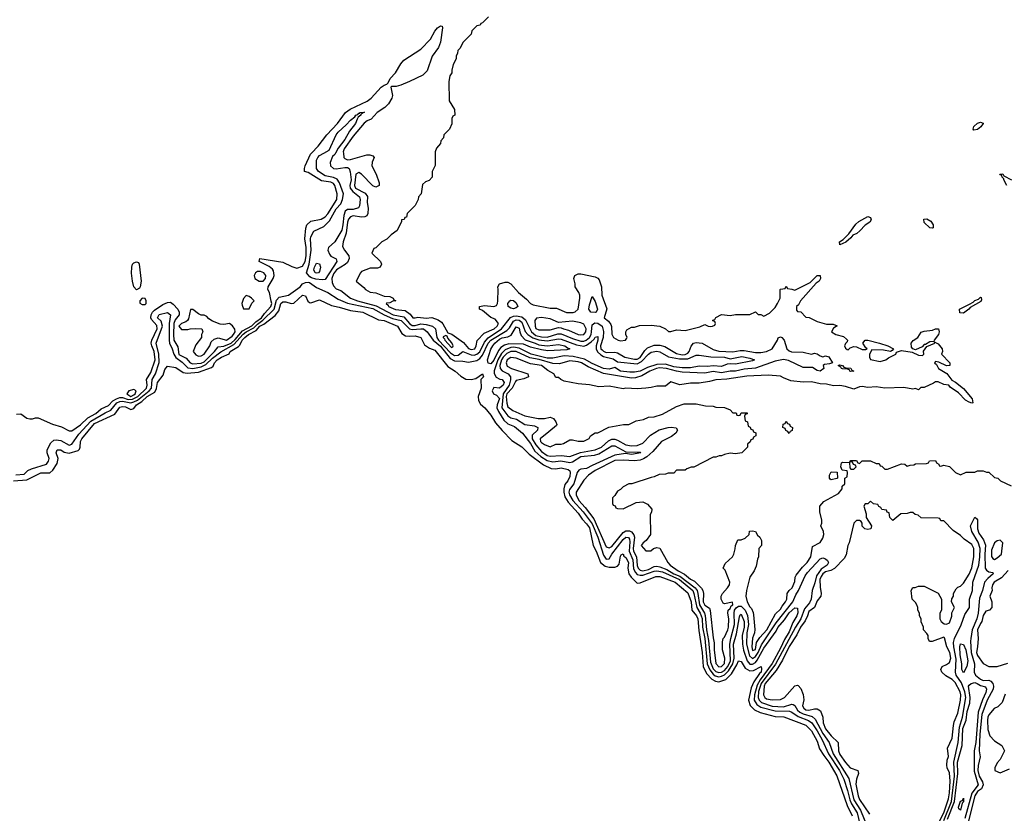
# Model space of a CAD drawing. Header units: inches. Extents: x 2722057 to 2913084, y 892730 to 1030005.
# Tile 130 of 231: x 2811198 to 2818200, y 965307 to 970949. Entities that reach past the tile are written whole.
import ezdxf

# ---------------------------------------------------------------- set-up
doc = ezdxf.new("R2010")
doc.units = ezdxf.units.IN
doc.header["$MEASUREMENT"] = 0
doc.layers.add('C8916', color=7, linetype='Continuous')
doc.layers.add('C8917', color=7, linetype='Continuous')

msp = doc.modelspace()

# ---------------------------------------------------------------- linework, layer by layer
at = {"layer": 'C8916', "color": 2}
for points, elevation in [([(2811176.6, 968143.4), (2811207.5, 968147.5), (2811250, 968117), (2811270, 968110.4), (2811289.6, 968110.4), (2811310, 968118), (2811330, 968118.8), (2811432.8, 968072.8), (2811495.1, 968055.1), (2811550, 968026.8), (2811570, 968026), (2811630, 968068.4), (2811682.2, 968117.8), (2811740.5, 968150), (2811777.6, 968182.4), (2811830, 968206.3), (2811861.3, 968238.7), (2811886.1, 968253.9), (2811910, 968263), (2811930, 968263), (2811970, 968248.1), (2812000.5, 968250), (2812038.3, 968270), (2812099.8, 968330), (2812104.4, 968350), (2812101, 968390), (2812130, 968440.5), (2812161.1, 968530), (2812155, 968590), (2812138, 968630), (2812134.4, 968650), (2812137.8, 968670), (2812175.7, 968750), (2812174, 968774), (2812136.9, 968816.9), (2812131.9, 968830), (2812133.1, 968850), (2812143.1, 968870), (2812156.4, 968883.6), (2812216.6, 968923.4), (2812250, 968938.4), (2812270, 968939.5), (2812290, 968926.4), (2812322, 968890), (2812333.7, 968870), (2812333.4, 968850), (2812304.2, 968815.8), (2812294, 968790), (2812291.1, 968710), (2812295.8, 968670), (2812322, 968622), (2812329.6, 968569.6), (2812381.5, 968541.5), (2812410, 968508.9), (2812430, 968501.3), (2812490, 968506.1), (2812510, 968517.5), (2812582.7, 968590), (2812610, 968624.2), (2812650, 968627.8), (2812702, 968650), (2812730, 968675.8), (2812782.4, 968737.6), (2812850, 968772.6), (2812878.3, 968801.7), (2812918.7, 968830), (2812939.6, 968860.4), (2812985.3, 968910), (2812990.6, 968930), (2812987.7, 968947.7), (2812975.6, 969010), (2812962.7, 969030), (2812965.6, 969050), (2813001.5, 969110), (2813008.6, 969130), (2813002.3, 969162.3), (2812995.2, 969175.2), (2812973.4, 969193.4), (2812902, 969230), (2812906, 969250), (2813070, 969223.8), (2813133.4, 969193.4), (2813170, 969182.6), (2813210, 969195.8), (2813228.4, 969230), (2813234.6, 969270), (2813235.8, 969330), (2813227.2, 969390), (2813232.6, 969467.4), (2813240.7, 969490), (2813270, 969516.3), (2813342, 969530), (2813370, 969546.7), (2813390, 969568.7), (2813452.9, 969670), (2813455.3, 969710), (2813440.4, 969770), (2813430, 969784.7), (2813410, 969794.4), (2813344.2, 969804.2), (2813250, 969862), (2813224, 969870), (2813222.9, 969890), (2813227.8, 969910), (2813266.9, 969993.1), (2813273.5, 970000)], 10), ([(2813444.3, 970000), (2813438.8, 969990), (2813422.9, 969977.1), (2813406.7, 969933.3), (2813409, 969909), (2813430, 969891.7), (2813450, 969888.8), (2813510, 969898.7), (2813530, 969897.1), (2813540.7, 969890), (2813547.9, 969867.9), (2813554.8, 969810), (2813546.9, 969770), (2813548.9, 969750), (2813567.2, 969727.2), (2813614.3, 969690), (2813619, 969670), (2813614.4, 969625.6), (2813608.6, 969611.4), (2813570, 969598.9), (2813530, 969598.4), (2813512, 969588), (2813503.4, 969556.6), (2813497.4, 969490), (2813488.4, 969451.6), (2813439.5, 969370), (2813394.4, 969330), (2813390.3, 969310), (2813401.5, 969281.5), (2813410, 969268.5), (2813448.2, 969248.2), (2813454.9, 969230), (2813370, 969101.7), (2813350, 969099.3), (2813304.9, 969104.9), (2813274.7, 969114.7), (2813261.5, 969121.5), (2813238.9, 969150), (2813256.5, 969210), (2813270.7, 969310), (2813267, 969390), (2813270, 969406), (2813290, 969446), (2813362.2, 969477.8), (2813401, 969519), (2813450, 969604.2), (2813481.1, 969638.9), (2813494, 969670), (2813500.4, 969710), (2813472.2, 969790), (2813455.4, 969815.4), (2813430, 969827), (2813370, 969837.7), (2813322.4, 969870), (2813309.6, 969890.4), (2813309.6, 969950), (2813317.6, 969970), (2813330, 969983.8), (2813360.2, 970000)], 6), ([(2813500.4, 970000), (2813504, 969970), (2813510, 969961.3), (2813530, 969952.6), (2813550, 969954.2), (2813668.3, 969988.3), (2813688.2, 969988.2), (2813710, 969981), (2813718.8, 969970), (2813704.6, 969935.4), (2813703.1, 969910), (2813734.4, 969850), (2813754, 969790), (2813756, 969770), (2813730, 969758), (2813710, 969767), (2813629.4, 969850), (2813610, 969862.4), (2813588.6, 969851.4), (2813580.6, 969770), (2813587.3, 969750), (2813654.3, 969714.3), (2813671.7, 969691.7), (2813668.8, 969650), (2813676.5, 969610), (2813674.9, 969570), (2813666.2, 969553.8), (2813652.5, 969547.5), (2813630, 969544.7), (2813570, 969555.1), (2813550, 969546.9), (2813536.9, 969530), (2813530, 969509), (2813521.3, 969430), (2813499.5, 969370), (2813495.2, 969335.2), (2813508, 969310), (2813540.3, 969270), (2813542.6, 969250), (2813530, 969223.6), (2813512.3, 969207.7), (2813451.8, 969170), (2813430, 969142), (2813417.2, 969110), (2813420.7, 969080.7), (2813430, 969056), (2813450, 969036.3), (2813482.4, 969022.4), (2813550.8, 968970), (2813600.7, 968950), (2813733.5, 968913.5), (2813854.4, 968850), (2813930, 968835.2), (2813970, 968788.2), (2813990, 968775.6), (2814010, 968775.6), (2814050, 968786.8), (2814090, 968781.8), (2814133.4, 968770), (2814155.8, 968750), (2814164.1, 968690), (2814177.7, 968670), (2814261.1, 968581.1), (2814290, 968562.2), (2814315.9, 968564.1), (2814350, 968588.9), (2814410, 968565.4), (2814430, 968564.6), (2814450, 968570.2), (2814471.8, 968588.2), (2814504.3, 968655.7), (2814530, 968687.5), (2814625.6, 968750), (2814687.6, 968832.4), (2814710, 968841.5), (2814730, 968843.5), (2814770, 968835.2), (2814795.6, 968815.6), (2814838.2, 968730), (2814870, 968703.9), (2814910, 968695.2), (2814950, 968692.9), (2815024.3, 968715.7), (2815050, 968715.2), (2815130, 968681.5), (2815190, 968662.7), (2815210, 968663.2), (2815227.3, 968670), (2815250, 968689.2), (2815261.4, 968710), (2815265.8, 968730), (2815270, 968780.5), (2815287.4, 968792.6), (2815310.9, 968790.9), (2815341.5, 968770), (2815351.1, 968731.1), (2815347.2, 968690), (2815329.4, 968630), (2815331.5, 968610), (2815340.6, 968600.6), (2815350, 968591.5), (2815370, 968583.8), (2815430, 968584.7), (2815450, 968580.9), (2815502, 968550), (2815570, 968534.2), (2815590, 968534.4), (2815610, 968547.1), (2815644.1, 968595.9), (2815664.2, 968615.8), (2815710, 968635.2), (2815750, 968635.2), (2815786.5, 968626.5), (2815870, 968576.5), (2815910, 968565.8), (2815930, 968567.5), (2815950, 968577), (2815960.4, 968590), (2815972.7, 968627.3), (2815989.4, 968650), (2816010, 968654.4), (2816051, 968650), (2816130, 968604.9), (2816170, 968592), (2816270, 968586.7), (2816323.1, 968596.9), (2816350, 968597.4), (2816430, 968581.8), (2816470, 968582.4), (2816510.4, 968590.4), (2816550, 968608.8), (2816587.3, 968670), (2816592.7, 968687.3), (2816610, 968694.4), (2816618.8, 968690), (2816634.8, 968670), (2816654.9, 968610), (2816670, 968594.9), (2816686.6, 968586.6), (2816770, 968585.2), (2816830, 968572), (2816850, 968577), (2816870, 968572.4), (2816890, 968559.1), (2816910, 968553), (2816930, 968559.3), (2816952.9, 968552.9), (2816978, 968510), (2816958, 968502), (2816922.5, 968497.5), (2816911.3, 968490), (2816916, 968470), (2816890, 968449.5), (2816870, 968454), (2816837.2, 968477.2), (2816770, 968475.6), (2816665.1, 968525.1), (2816630, 968532.3), (2816570, 968522), (2816430, 968471.9), (2816350, 968464.1), (2816290, 968449.8), (2816250, 968450.8), (2816190, 968438.9), (2816130, 968448.7), (2816070, 968435.6), (2815910, 968443.5), (2815870, 968448.9), (2815797.2, 968470), (2815747.2, 968472.8), (2815727.7, 968470), (2815680.5, 968450), (2815623.6, 968416.4), (2815576.9, 968403.1), (2815550, 968401), (2815350, 968434.6), (2815241.9, 968481.9), (2815193.6, 968510), (2815170, 968516.8), (2815110, 968523.1), (2815036.7, 968503.3), (2814990, 968504.1), (2814893.1, 968533.1), (2814825.4, 968545.4), (2814730, 968588.9), (2814690, 968589), (2814663.4, 968576.6), (2814636.8, 968550), (2814625.5, 968530), (2814613.8, 968490), (2814615.8, 968470), (2814630, 968451.7), (2814672.7, 968430), (2814689.1, 968409.1), (2814689.2, 968389.2), (2814678.8, 968350), (2814636.6, 968290), (2814627, 968190), (2814670, 968131.8), (2814690, 968118.3), (2814730.6, 968110), (2814791.3, 968071.3), (2814860.5, 968060.5), (2814883, 968050), (2814880.4, 968030), (2814843.8, 967996.2), (2814843.8, 967970), (2814870, 967926.5), (2814910, 967879.6), (2814950, 967851.3), (2814970, 967845.2), (2815050, 967850.2), (2815110, 967843.2), (2815187.1, 967872.9), (2815290, 967891.5), (2815336.3, 967910), (2815386.2, 967953.8), (2815410, 967965.8), (2815430, 967966.9), (2815450, 967960.2), (2815510, 967927.2), (2815550, 967919.7), (2815590, 967922.2), (2815630, 967938.3), (2815684, 967996), (2815746.6, 968033.4), (2815810.4, 968050.4), (2815832.3, 968052.3), (2815866.8, 968046.8), (2815876, 968030), (2815864, 968010), (2815834, 967986), (2815763, 967950), (2815701.8, 967878.2), (2815658.8, 967841.2), (2815633.7, 967826.3), (2815610, 967817.6), (2815570, 967811.8), (2815490, 967817.6), (2815430, 967814), (2815290, 967743.6), (2815242.8, 967710), (2815210, 967674), (2815156.3, 967590), (2815154.9, 967570), (2815173.7, 967530), (2815220.3, 967480.3), (2815280.8, 967400.8), (2815370, 967201.6), (2815390, 967194), (2815410, 967204.2), (2815490, 967304.2), (2815510, 967315.6), (2815536, 967316), (2815550, 967308.8), (2815566.1, 967286.1), (2815570.2, 967270), (2815560.9, 967190), (2815563.5, 967170), (2815584.7, 967130), (2815590, 967067.7), (2815596.9, 967050), (2815610, 967036.1), (2815630, 967030.2), (2815670, 967040.9), (2815710, 967060.6), (2815730, 967063.5), (2815750, 967058.9), (2815799.6, 967039.6), (2815849.7, 967009.7), (2815892.3, 966992.3), (2816001.8, 966910), (2816015.5, 966890), (2816021.2, 966870), (2816032.8, 966790), (2816067.9, 966730), (2816072, 966712), (2816081.7, 966610), (2816096, 966536), (2816110, 966382), (2816130, 966334), (2816150, 966313.8), (2816170, 966307.1), (2816190, 966310.2), (2816210, 966322.5), (2816233.6, 966350), (2816252.2, 966390), (2816249, 966510), (2816254.7, 966550), (2816282, 966650), (2816279.5, 966730), (2816282.7, 966750), (2816292.5, 966767.5), (2816310, 966780.2), (2816330, 966780.2), (2816357.5, 966750), (2816374.1, 966714.1), (2816380.9, 966650), (2816368.8, 966590), (2816366.1, 966510), (2816387.4, 966427.4), (2816410, 966406.9), (2816430, 966421.3), (2816449.9, 966450), (2816474.8, 966505.2), (2816579.1, 966660.9), (2816695.5, 966810), (2816718.9, 966861.1), (2816737.8, 966890), (2816784.8, 966995.2), (2816801, 967019), (2816890, 967116.4), (2816910, 967123.1), (2816930, 967114.9), (2816942.9, 967102.9), (2816950.3, 967090), (2816941.3, 967070), (2816897.6, 967042.4), (2816865.1, 966994.9), (2816853.8, 966946.2), (2816833.4, 966890), (2816825.8, 966830), (2816815.9, 966804.1), (2816779, 966761), (2816753.2, 966690), (2816714.4, 966630), (2816572.9, 966367.1), (2816470.8, 966230), (2816453, 966173), (2816449.5, 966129.5), (2816456.5, 966110), (2816474, 966094), (2816550, 966069.4), (2816630, 966064.7), (2816690, 966082.6), (2816699.4, 966079.4), (2816710, 966073), (2816730, 966040.3), (2816745.4, 966025.4), (2816770, 966013.5), (2816834.6, 965994.6), (2816856.3, 965976.3), (2816910, 965873.1), (2816954.7, 965810), (2816984.1, 965730), (2817094.9, 965554.9), (2817130, 965403.7), (2817178.5, 965330), (2817235, 965190)], 10), ([(2814153.9, 970000), (2814152.7, 969912.7), (2814132, 969870), (2814131.6, 969828.4), (2814110, 969806), (2814083.6, 969796.4), (2814063.6, 969776.4), (2814054, 969710), (2814034, 969690), (2814032, 969670), (2814011.6, 969628.4), (2813954, 969570), (2813950, 969546), (2813938, 969542), (2813931.6, 969528.4), (2813914, 969526), (2813914, 969514), (2813882, 969450), (2813839.6, 969420.4), (2813810, 969388), (2813774, 969370), (2813730, 969326), (2813718, 969322), (2813702, 969290), (2813764.7, 969230), (2813772, 969210), (2813762, 969190), (2813743.1, 969183.1), (2813690, 969182), (2813630, 969158), (2813622, 969150), (2813592, 969090), (2813645.8, 969045.8), (2813658.8, 969030), (2813690, 969010.7), (2813730, 969006.4), (2813790, 968982.8), (2813830, 968980.7), (2813854, 968970), (2813858, 968958), (2813874, 968950), (2813851.6, 968948.4), (2813830, 968935.3), (2813806.8, 968933.2), (2813804.7, 968930), (2813818.8, 968918.8), (2813821, 968910), (2813870, 968888.8), (2813940.9, 968880.9), (2813976.2, 968856.2), (2813994, 968830), (2814010, 968828.5), (2814030, 968834), (2814090, 968826.7), (2814129.1, 968830.9), (2814175.1, 968815.1), (2814198.9, 968798.9), (2814207.5, 968787.5), (2814242.5, 968722.5), (2814272, 968712), (2814354, 968654), (2814390, 968610.7), (2814410, 968603.1), (2814435.1, 968610), (2814445.2, 968630), (2814452.5, 968667.5), (2814500.4, 968719.6), (2814571.6, 968750), (2814594, 968770), (2814603.6, 968790), (2814578.9, 968818.9), (2814550, 968832.7), (2814490, 968881.2), (2814468, 968890), (2814468, 968910), (2814503.7, 968916.3), (2814569.1, 968910.9), (2814590, 968918), (2814597.2, 968930), (2814599, 968950), (2814602, 969030), (2814598, 969050), (2814610, 969072), (2814650, 969082), (2814670, 969082), (2814690, 969072), (2814746, 969010), (2814802, 968962), (2814830, 968931.3), (2814850, 968921), (2814970, 968898), (2815016.9, 968896.9), (2815087.1, 968867.1), (2815133.6, 968866.4), (2815148.9, 968871.1), (2815168.9, 968891.1), (2815182, 968970), (2815182, 968990), (2815174, 969010), (2815148.9, 969048.9), (2815148.7, 969070), (2815138, 969110), (2815146, 969130), (2815170, 969142), (2815190, 969142), (2815290, 969121), (2815310.9, 969110.9), (2815319.8, 969099.8), (2815336, 969050), (2815337.1, 968990), (2815374, 968894), (2815354.8, 968830), (2815384.7, 968804.7), (2815401.4, 968781.4), (2815407.3, 968767.3), (2815410, 968714), (2815422, 968690), (2815454, 968670), (2815470, 968666.8), (2815506, 968670), (2815516.4, 968683.6), (2815518, 968690), (2815508, 968710), (2815508, 968730), (2815516.4, 968743.6), (2815550, 968762), (2815570, 968762), (2815606, 968774), (2815690, 968777.3), (2815750, 968770.8), (2815792, 968750), (2815811.6, 968731.6), (2815830, 968731.3), (2815870, 968744.7), (2815930, 968738), (2816035.5, 968764.5), (2816070, 968782), (2816094, 968770), (2816110, 968766.8), (2816126, 968770), (2816142, 968778), (2816146, 968790), (2816142, 968802), (2816127.3, 968807.3), (2816127.3, 968812.7), (2816142, 968818), (2816148.4, 968831.6), (2816190, 968852), (2816250, 968844.7), (2816290, 968854), (2816390, 968854), (2816430, 968872), (2816450, 968854), (2816470, 968854), (2816490, 968842), (2816530, 968862), (2816570, 968902), (2816588, 968930), (2816606, 968970), (2816606, 969030), (2816610, 969034), (2816642, 969038), (2816650, 969054), (2816658, 969038), (2816690, 969034), (2816710, 969026), (2816818.9, 969081.1), (2816870, 969130.6), (2816890, 969130.7), (2816894, 969110), (2816882.8, 969090), (2816863.4, 969076.6), (2816751, 968950), (2816738, 968922), (2816722, 968910), (2816723.6, 968883.6), (2816730, 968874), (2816752.7, 968872.7), (2816790, 968834), (2816811.6, 968831.6), (2816870, 968802), (2816936.4, 968783.6), (2816983.6, 968783.6), (2817011.3, 968771.3), (2816985.4, 968754.6), (2816972, 968730), (2817002, 968710), (2817056.3, 968696.3), (2817078, 968678), (2817084.7, 968670), (2817082, 968658), (2817070, 968646), (2817064.7, 968630), (2817070, 968614), (2817083.6, 968603.6), (2817090, 968602), (2817104, 968616), (2817130, 968624.7), (2817150, 968622), (2817190, 968604.7), (2817216.4, 968603.6), (2817226, 968610), (2817216.4, 968616.4), (2817195.3, 968650), (2817210, 968670.6), (2817230, 968670.6), (2817312, 968650), (2817372, 968630), (2817411.3, 968610), (2817403.6, 968596.4), (2817391.1, 968588.9), (2817340.2, 968600.2), (2817258, 968602), (2817242, 968570), (2817242, 968550), (2817250, 968534), (2817318, 968518), (2817359, 968530), (2817376.2, 968543.8), (2817428, 968570), (2817434, 968586), (2817470, 968597.3), (2817545.1, 968585.1), (2817590, 968563.7), (2817618, 968562), (2817628.7, 968570), (2817626.6, 968593.4), (2817650, 968624.7), (2817706, 968650), (2817702, 968658), (2817730, 968644.7), (2817758, 968610), (2817762, 968590), (2817754, 968570), (2817814, 968510), (2817814, 968490), (2817788.9, 968488.9), (2817734.6, 968514.6), (2817710, 968518), (2817704.7, 968510), (2817718, 968498), (2817731.3, 968470), (2817792.8, 968432.8), (2817827.1, 968387.1), (2817852.7, 968372.7), (2817910, 968326), (2817972.5, 968252.5), (2817976, 968224), (2817970, 968222), (2817949.4, 968229.4), (2817924.5, 968244.5), (2817875.1, 968295.1), (2817816.4, 968336.4), (2817806, 968350), (2817770, 968355.3), (2817730, 968374), (2817710, 968374), (2817696.3, 968363.7), (2817630, 968334), (2817607.1, 968332.9), (2817590, 968318), (2817570, 968328), (2817550, 968322), (2817485.4, 968334.6), (2817350, 968328.7), (2817290, 968339), (2817230, 968333.2), (2817190, 968341.2), (2817170, 968339), (2817130, 968321.2), (2817070, 968341.2), (2817031.1, 968348.9), (2816985.2, 968345.2), (2816936.5, 968356.5), (2816890, 968359), (2816830, 968374.5), (2816770, 968372.3), (2816682, 968382), (2816630, 968402), (2816610, 968415.3), (2816522, 968422), (2816370, 968414), (2816226.7, 968393.3), (2816150, 968389.2), (2816103.4, 968376.6), (2816030, 968365.2), (2815970, 968364), (2815894, 968354), (2815830, 968375.3), (2815790, 968344), (2815730, 968344), (2815690, 968333.2), (2815650, 968329), (2815590, 968325.2), (2815510, 968329), (2815490, 968325.2), (2815390, 968342.7), (2815318, 968338), (2815250, 968353.2), (2815170, 968359), (2815070, 968378), (2815046, 968390), (2815030, 968406), (2815010, 968406), (2814998, 968430), (2814955.1, 968455.1), (2814908.7, 968490), (2814830, 968502.9), (2814730, 968541.6), (2814690, 968547.6), (2814664.6, 968530), (2814657.6, 968510), (2814666, 968486), (2814694.8, 968470), (2814811.3, 968430), (2814816, 968410), (2814783.8, 968396.2), (2814730, 968383.1), (2814723.5, 968376.5), (2814700.3, 968330), (2814663.7, 968290), (2814658.7, 968270), (2814662, 968222), (2814670, 968196.3), (2814704.9, 968170), (2814790, 968132.7), (2814886.3, 968113.7), (2814930, 968114), (2814970, 968122.8), (2814993.4, 968113.4), (2815011.3, 968090), (2815018, 968070), (2815015.3, 968064.7), (2814962.4, 968017.6), (2814898.8, 967970), (2814903, 967950), (2814910, 967943), (2814930, 967928), (2814970, 967911.3), (2815010, 967931.3), (2815050, 967931), (2815064.7, 967935.3), (2815110, 967962), (2815130, 967962), (2815170, 967951.3), (2815210, 967951.3), (2815248.4, 967971.6), (2815258, 967990), (2815290, 968012), (2815310, 968012), (2815388.9, 968051.1), (2815491.6, 968071.6), (2815530, 968072), (2815583.1, 968096.9), (2815634.6, 968105.4), (2815670, 968122), (2815710, 968124.7), (2815770, 968144.7), (2815870, 968198), (2815923.1, 968216.9), (2816010, 968218), (2816076.4, 968203.6), (2816130, 968202), (2816150, 968194), (2816210, 968192), (2816250, 968174), (2816270, 968154), (2816292.7, 968152.7), (2816298, 968138), (2816310, 968134), (2816322, 968138), (2816330, 968154), (2816372.7, 968152.7), (2816372.7, 968147.3), (2816358, 968142), (2816354, 968130), (2816358, 968098), (2816374, 968090), (2816378, 968058), (2816392.7, 968052.7), (2816398, 968038), (2816412.7, 968032.7), (2816418, 968018), (2816432.7, 968012.7), (2816434, 967990), (2816418, 967982), (2816412.7, 967967.3), (2816398, 967962), (2816392.7, 967947.3), (2816374, 967930), (2816374, 967910), (2816334, 967870), (2816290, 967862), (2816250, 967868), (2816210, 967858), (2816190, 967848), (2816172.7, 967847.3), (2816150, 967838), (2816130, 967838), (2815991.6, 967768.4), (2815972.7, 967767.3), (2815943.6, 967756.4), (2815930, 967746), (2815870, 967746), (2815850, 967726), (2815810, 967726), (2815790, 967718), (2815745.4, 967714.6), (2815710, 967698), (2815690, 967695.3), (2815551.1, 967648.9), (2815530, 967648), (2815490, 967628), (2815470, 967608), (2815450, 967598), (2815430, 967566), (2815414, 967550), (2815414, 967510), (2815418, 967498), (2815432.7, 967492.7), (2815438, 967478), (2815450, 967474), (2815490, 967472), (2815583.1, 967516.9), (2815630, 967522), (2815663.6, 967503.6), (2815694, 967470), (2815691.6, 967448.4), (2815682, 967430), (2815684.7, 967290), (2815654.4, 967245.6), (2815632, 967230), (2815618, 967210), (2815650, 967172), (2815687.3, 967172.7), (2815706, 967190), (2815730, 967196), (2815750.9, 967190.9), (2815806.8, 967090), (2815824, 967070), (2815880.5, 967030), (2815926.5, 967006.5), (2815970, 966970.4), (2815998.2, 966958.2), (2816046.6, 966906.6), (2816057.1, 966890), (2816061.3, 966870), (2816058.3, 966810), (2816070, 966787.2), (2816104.9, 966764.9), (2816108.7, 966748.7), (2816130, 966554), (2816138, 966518), (2816137.3, 966470), (2816150, 966372), (2816170, 966348.9), (2816190, 966350.6), (2816210, 966371.3), (2816213, 966410), (2816196, 966470), (2816195.3, 966524.7), (2816202, 966550), (2816210, 966558), (2816234, 966610), (2816238, 966630), (2816242, 966690), (2816234, 966730), (2816236, 966750), (2816250, 966764), (2816257.7, 966782.3), (2816269.2, 966790), (2816268, 966808), (2816210, 966795.3), (2816201.2, 966801.2), (2816186, 966830), (2816186, 966850), (2816197.2, 966870), (2816232.7, 966910), (2816245.2, 966930), (2816249.3, 966950), (2816215.5, 967035.5), (2816202, 967050), (2816216.4, 967083.6), (2816268, 967130), (2816278, 967150), (2816287.3, 967187.3), (2816288.4, 967211.6), (2816306, 967250), (2816330, 967252), (2816356.4, 967263.6), (2816386, 967290), (2816387.3, 967312.7), (2816410, 967314), (2816432, 967310), (2816444.7, 967284.7), (2816462, 967270), (2816472.7, 967247.3), (2816474, 967210), (2816454, 967190), (2816452, 967130), (2816445.4, 967114.6), (2816436.9, 967063.1), (2816422, 967030), (2816390, 966986), (2816366.8, 966890), (2816362.8, 966850), (2816370.8, 966810), (2816390, 966774.8), (2816402.8, 966762.8), (2816415.5, 966735.5), (2816418, 966718), (2816426, 966614), (2816424, 966590), (2816409, 966551), (2816403.9, 966490), (2816410, 966463.1), (2816430, 966471), (2816438.4, 966521.6), (2816463, 966557), (2816510.9, 966610), (2816573.9, 966726.1), (2816610, 966758.8), (2816619.6, 966780.4), (2816643.7, 966810), (2816653.6, 966830), (2816656, 966870), (2816669.4, 966890.6), (2816692, 966910), (2816710, 966954), (2816714, 966986), (2816720.2, 966999.8), (2816764.4, 967055.6), (2816799.5, 967090), (2816824.5, 967130), (2816836.4, 967203.6), (2816890, 967232), (2816910, 967262), (2816917.2, 967290), (2816914, 967310), (2816895.3, 967350), (2816902, 967370), (2816902, 967390), (2816888, 967450), (2816888, 967490), (2816916.4, 967523.6), (2817020.4, 967579.6), (2817047.3, 967612.7), (2817048.4, 967631.6), (2817066, 967650), (2817066, 967690), (2817082, 967698), (2817086, 967730), (2817082, 967742), (2817047.3, 967747.3), (2817038, 967770), (2817042, 967798), (2817050, 967802), (2817099.6, 967799.6), (2817102, 967762), (2817110, 967754), (2817130, 967754), (2817146, 967770), (2817142, 967782), (2817127.3, 967787.3), (2817122, 967802), (2817110, 967806), (2817102, 967802), (2817110, 967814), (2817150, 967814), (2817158, 967798), (2817170, 967794), (2817190, 967812), (2817250, 967812), (2817290, 967794), (2817310, 967794), (2817318, 967778), (2817330, 967774), (2817350, 967754), (2817370, 967754), (2817470, 967791.3), (2817494, 967790), (2817510, 967774), (2817530, 967782), (2817556.4, 967783.6), (2817570, 967792), (2817647.3, 967792.7), (2817662, 967798), (2817668.4, 967811.6), (2817710, 967814), (2817718, 967798), (2817734, 967790), (2817738, 967778), (2817750, 967774), (2817770, 967782), (2817811.6, 967771.6), (2817854, 967730), (2817890, 967714), (2817930, 967732), (2817990, 967732), (2818010, 967742), (2818050, 967742), (2818072.7, 967732.7), (2818090, 967732), (2818130, 967694), (2818154, 967690), (2818174, 967670), (2818250, 967634)], 14), ([(2818218, 969770), (2818198, 969810), (2818198, 969818), (2818186, 969830), (2818182, 969842), (2818170, 969846), (2818168.4, 969851.6), (2818190, 969854), (2818198, 969838), (2818251.1, 969811.1)], 14), ([(2811170, 967713.1), (2811230, 967718.4), (2811256.9, 967743.1), (2811283.3, 967756.7), (2811390, 967788.4), (2811404.5, 967810), (2811407, 967830), (2811393.6, 967870), (2811394, 967890), (2811420.5, 967939.5), (2811440.2, 967959.8), (2811457.2, 967962.8), (2811490, 967957.1), (2811550, 967924.6), (2811570, 967930.3), (2811618.8, 968001.2), (2811705.1, 968094.9), (2811805.3, 968154.7), (2811846.2, 968173.8), (2811890, 968223.8), (2811910, 968233.6), (2811930, 968235.9), (2811990, 968225.9), (2812010, 968232.2), (2812035.2, 968244.8), (2812119.3, 968310), (2812135.2, 968330), (2812139.8, 968390), (2812165.3, 968430), (2812189.2, 968510.8), (2812188.5, 968570), (2812169.8, 968650), (2812214.7, 968770), (2812204.7, 968804.7), (2812178.7, 968830), (2812190, 968853.4), (2812250, 968868), (2812270, 968851), (2812262.3, 968790), (2812260.7, 968670), (2812264.2, 968650), (2812283.2, 968610), (2812294.3, 968570), (2812307.7, 968547.7), (2812354.8, 968514.8), (2812393.7, 968473.6), (2812430, 968469.4), (2812490, 968480.4), (2812523.2, 968496.8), (2812570, 968543.5), (2812630, 968587.5), (2812720.3, 968639.7), (2812786.6, 968713.4), (2812809.6, 968730.4), (2812862.4, 968757.6), (2812890, 968785.3), (2812928.5, 968811.5), (2813008.1, 968890), (2813025, 968955), (2813043.9, 968976.1), (2813110, 968990.3), (2813193.3, 969050), (2813210, 969070.5), (2813230, 969081.3), (2813250, 969083.7), (2813259.6, 969079.6), (2813310, 969044.6), (2813390.1, 969010.2), (2813462.6, 968962.6), (2813530, 968932.3), (2813710, 968895.5), (2813790, 968850.9), (2813850, 968824.2), (2813910.6, 968810.6), (2813971.3, 968751.3), (2813990, 968745.4), (2814050, 968752), (2814070.5, 968750), (2814097, 968730), (2814138.5, 968670), (2814190, 968627.1), (2814260.5, 968540.5), (2814290, 968522.6), (2814350, 968520.7), (2814390, 968514), (2814450, 968524.9), (2814470, 968539.5), (2814490, 968563.7), (2814529.9, 968650), (2814548.1, 968670), (2814661.7, 968738.3), (2814681.9, 968758.1), (2814710, 968806.5), (2814730, 968815), (2814750, 968813.5), (2814770, 968798), (2814792.5, 968732.5), (2814812.6, 968710), (2814847.7, 968687.7), (2814890, 968672.5), (2814950, 968665.5), (2815030, 968680.2), (2815050, 968678.2), (2815158.4, 968638.4), (2815210, 968628.4), (2815230, 968634), (2815262, 968658), (2815282.6, 968677.4), (2815290, 968692.7), (2815310, 968697.3), (2815310.2, 968670.2), (2815298.2, 968630), (2815298.7, 968610), (2815307.6, 968587.6), (2815330, 968565.8), (2815350, 968554.7), (2815417.8, 968537.8), (2815450, 968517.1), (2815590, 968503), (2815620.8, 968519.2), (2815670, 968571.5), (2815690, 968584.6), (2815730, 968592.6), (2815750, 968588.5), (2815813, 968553), (2815890, 968536.6), (2815950, 968538.2), (2816010, 968564.6), (2816030, 968564.9), (2816112.4, 968552.4), (2816210, 968550.2), (2816250, 968538.7), (2816334.5, 968554.5), (2816390, 968543), (2816422.8, 968530), (2816410, 968522.9), (2816290, 968499.5), (2816250, 968502.4), (2816230, 968498.7), (2816190, 968484.2), (2816130, 968488.7), (2816090, 968482.3), (2816030, 968484.5), (2815970, 968474.8), (2815910, 968474.8), (2815850, 968481.9), (2815790, 968499.4), (2815730, 968498), (2815664.2, 968475.8), (2815610, 968449.8), (2815570, 968442.3), (2815537.5, 968442.5), (2815469.9, 968449.9), (2815430, 968477), (2815390, 968465), (2815350, 968469), (2815270, 968504), (2815214.9, 968534.9), (2815134.8, 968554.8), (2815070, 968559.3), (2814990, 968541.8), (2814950, 968542), (2814836.2, 968570), (2814750, 968613.3), (2814710, 968619.6), (2814690, 968617.6), (2814650, 968601.1), (2814624.5, 968575.5), (2814599.8, 968530), (2814572.1, 968452.1), (2814572.4, 968432.4), (2814587.7, 968407.7), (2814613, 968393), (2814630.7, 968390), (2814644, 968370), (2814636.4, 968350), (2814610, 968329.4), (2814570, 968333.2), (2814558.8, 968310), (2814566.8, 968290), (2814590, 968279.1), (2814610, 968254.8), (2814593.6, 968210), (2814592.1, 968190), (2814602.7, 968162.7), (2814641.7, 968101.7), (2814670, 968075.6), (2814716.5, 968056.5), (2814773.4, 968010), (2814830, 967936.5), (2814862.4, 967882.4), (2814904, 967844), (2814950, 967814.7), (2814990, 967805.2), (2815047.2, 967812.8), (2815110, 967800.7), (2815130, 967804.4), (2815190, 967842.6), (2815286.7, 967853.3), (2815317.6, 967862.4), (2815410, 967919), (2815430, 967919.6), (2815510, 967876.3), (2815610, 967873.4), (2815614.8, 967870), (2815550, 967857.2), (2815505.4, 967865.4), (2815430, 967853.3), (2815270, 967779.8), (2815230, 967757.2), (2815190, 967752.8), (2815174.7, 967745.3), (2815163.9, 967730), (2815138.2, 967650), (2815108.3, 967610), (2815103.5, 967590), (2815107.8, 967570), (2815132.8, 967530), (2815205.4, 967450), (2815270, 967365.2), (2815310.9, 967270), (2815350, 967142), (2815370, 967113.7), (2815390, 967117.1), (2815408.4, 967150), (2815490, 967252.7), (2815510, 967268.8), (2815526.9, 967266.9), (2815534.7, 967254.7), (2815536.9, 967236.9), (2815533, 967170), (2815559.1, 967110), (2815564.5, 967044.5), (2815578, 967018), (2815590, 967005.5), (2815610, 966998.8), (2815630, 966999.8), (2815710, 967029.3), (2815730, 967031.7), (2815770, 967023.2), (2815890, 966968.6), (2815984.5, 966890), (2815993.6, 966870), (2816013.6, 966770), (2816038.3, 966730), (2816052.4, 966692.4), (2816054.8, 966630), (2816071.2, 966550), (2816088.4, 966368.4), (2816106.2, 966326.2), (2816130, 966295.9), (2816144.5, 966284.5), (2816170, 966277.3), (2816190, 966281.3), (2816210, 966292.4), (2816239.2, 966320.8), (2816268.7, 966370), (2816279, 966410), (2816275, 966510), (2816296.9, 966583.1), (2816316.2, 966703.8), (2816322.7, 966717.3), (2816330, 966722), (2816350.9, 966670), (2816350.1, 966630), (2816337.1, 966570), (2816338.7, 966510), (2816346.9, 966466.9), (2816371.2, 966390), (2816390, 966368.2), (2816410, 966367.5), (2816430, 966379.7), (2816443.8, 966396.2), (2816490, 966480.2), (2816577.4, 966602.6), (2816590, 966626.7), (2816637.8, 966682.2), (2816670, 966731.7), (2816710, 966767.7), (2816730, 966764.7), (2816733, 966733), (2816725.3, 966710), (2816697.1, 966662.9), (2816670, 966596.9), (2816637.6, 966542.4), (2816610, 966481.7), (2816550, 966370.9), (2816463.8, 966256.2), (2816441.9, 966218.1), (2816423.9, 966150), (2816422.7, 966110), (2816440.4, 966080.4), (2816470, 966061.8), (2816570, 966034.3), (2816672.1, 966032.1), (2816690, 966026), (2816733.9, 965993.9), (2816807.3, 965967.3), (2816830.7, 965950.7), (2816870, 965892.9), (2816904.7, 965830), (2816950.2, 965730), (2817028.5, 965610), (2817059.3, 965550), (2817086, 965470), (2817102.2, 965402.2), (2817114.3, 965374.3), (2817155, 965310), (2817173.8, 965230)], 6), ([(2811154, 967670), (2811250, 967677.3), (2811350, 967727.2), (2811412.1, 967727.9), (2811434.1, 967745.9), (2811465.3, 967794.7), (2811472.3, 967830), (2811458, 967870), (2811466, 967890), (2811490, 967890.4), (2811515.1, 967875.1), (2811550, 967868.2), (2811614, 967886), (2811624.5, 967895.5), (2811629.6, 967910.4), (2811632, 967950), (2811639.6, 967970), (2811730, 968079.2), (2811875.6, 968144.4), (2811910, 968193.1), (2811930, 968198.9), (2811950, 968195.6), (2811990, 968178), (2812010, 968184), (2812029.7, 968210), (2812065.9, 968234.1), (2812105.7, 968270), (2812158.7, 968301.3), (2812172.3, 968327.7), (2812179.6, 968370), (2812218, 968422), (2812230, 968462), (2812250, 968484.7), (2812310, 968476), (2812361.1, 968441.1), (2812390, 968436.1), (2812470, 968442.6), (2812563, 968477), (2812573.4, 968486.6), (2812583, 968510), (2812603.6, 968530), (2812634.5, 968550), (2812687.2, 968572.8), (2812695.1, 968590), (2812754, 968626), (2812764.4, 968635.6), (2812781, 968670), (2812799.6, 968690), (2812826.6, 968710), (2812881.1, 968738.9), (2812907, 968770), (2812935.8, 968784.2), (2813015.3, 968844.7), (2813040.3, 968879.7), (2813055.6, 968930), (2813070, 968943.1), (2813090, 968943.1), (2813130, 968930.4), (2813147.2, 968932.8), (2813210, 968990.6), (2813230, 968984.7), (2813247.9, 968947.9), (2813258.8, 968938.8), (2813270, 968934.8), (2813330, 968956), (2813416.1, 968916.1), (2813470, 968906), (2813550, 968881.3), (2813638, 968870), (2813750, 968814.8), (2813791, 968810), (2813886, 968770), (2813916.7, 968716.7), (2813942, 968702), (2813970, 968698), (2814010, 968700.5), (2814050, 968690.5), (2814076.3, 968636.3), (2814113, 968613), (2814150, 968598.8), (2814243.8, 968483.8), (2814295.5, 968450), (2814334.6, 968414.6), (2814370, 968393.4), (2814409.4, 968390.6), (2814443.1, 968396.9), (2814490.3, 968430.3), (2814496.3, 968410), (2814478, 968390), (2814479.6, 968330), (2814458.4, 968270), (2814462.4, 968242.4), (2814476.4, 968216.4), (2814506.8, 968190), (2814550, 968137.3), (2814582.3, 968082.3), (2814628.4, 968028.4), (2814697.3, 967957.3), (2814770, 967913), (2814821.1, 967861.1), (2814923, 967783), (2814978.3, 967758.3), (2815010, 967755.8), (2815050, 967763), (2815098, 967750), (2815110, 967741), (2815113.7, 967730), (2815110, 967702), (2815097.1, 967670), (2815076.2, 967643.8), (2815066.9, 967613.1), (2815067, 967590), (2815075.9, 967555.9), (2815098, 967518), (2815170, 967440.4), (2815197.3, 967397.3), (2815230, 967363.8), (2815250, 967335.5), (2815275.5, 967210), (2815297.6, 967170), (2815328.7, 967088.7), (2815362.9, 967062.9), (2815390, 967055.8), (2815430, 967057.3), (2815450, 967062.8), (2815462, 967078), (2815470, 967134), (2815476.4, 967143.6), (2815490, 967151.3), (2815495.2, 967135.2), (2815510, 967124.9), (2815528.2, 967090), (2815522.4, 967050), (2815530.3, 967010), (2815546, 966986), (2815590, 966942), (2815610, 966946), (2815722, 966990), (2815751.3, 966990), (2815859.1, 966950), (2815950, 966874.4), (2815972.4, 966810), (2815978.7, 966750), (2816011.5, 966710), (2816021.7, 966690), (2816027.4, 966607.4), (2816051.1, 966448.9), (2816059, 966350), (2816081.5, 966301.5), (2816119.4, 966259.4), (2816145.7, 966245.7), (2816170, 966241.5), (2816221.1, 966258.9), (2816260.8, 966299.2), (2816298.6, 966361.4), (2816310, 966391), (2816330, 966386.8), (2816357.8, 966337.7), (2816390, 966319.5), (2816418, 966322), (2816470.7, 966350.7), (2816474.4, 966334.4), (2816470.2, 966310), (2816458.7, 966301.3), (2816418.9, 966241.1), (2816400.5, 966199.5), (2816381.3, 966110), (2816392.4, 966072.4), (2816422.8, 966042.8), (2816463.2, 966023.2), (2816570, 965994.9), (2816632, 965992), (2816790, 965932.6), (2816830, 965893.7), (2816870, 965820.7), (2816885.9, 965765.9), (2816916.7, 965716.7), (2816953.6, 965670), (2817010, 965573), (2817082.3, 965362.3), (2817119.5, 965290)], 2), ([(2817716.6, 965203.4), (2817770, 965310.4), (2817802.4, 965410), (2817810, 965451.3), (2817816.3, 965536.3), (2817810, 965595.3), (2817794.5, 965630), (2817792, 965650), (2817795.1, 965684.9), (2817804, 965710), (2817795.3, 965770), (2817830, 965842), (2817838, 965930), (2817843.7, 965956.3), (2817870, 966018), (2817890, 966112), (2817891.8, 966148.2), (2817886.6, 966170), (2817850, 966237), (2817830, 966257), (2817785.1, 966285.1), (2817755.3, 966310), (2817748.7, 966330), (2817758, 966350), (2817790, 966364), (2817810, 966378.8), (2817819.7, 966410), (2817812.2, 966450), (2817791.3, 966490), (2817774.6, 966554.6), (2817770, 966558), (2817688, 966528), (2817667.3, 966527.3), (2817658, 966550), (2817658, 966570), (2817650, 966586), (2817626, 966610), (2817626, 966630), (2817608.4, 966668.4), (2817608, 966690), (2817598, 966710), (2817598, 966730), (2817586, 966750), (2817586, 966770), (2817578, 966790), (2817570, 966806), (2817546, 966830), (2817538, 966890), (2817550, 966912), (2817567.3, 966912.7), (2817590, 966922), (2817630, 966922), (2817731.1, 966871.1), (2817754, 966830), (2817754, 966750), (2817742, 966730), (2817742, 966690), (2817751.6, 966671.6), (2817772.7, 966652.7), (2817790, 966652), (2817810, 966662), (2817827.3, 966707.3), (2817828.4, 966731.6), (2817846, 966770), (2817826, 966810), (2817828.4, 966831.6), (2817838, 966850), (2817838, 966870), (2817858, 966902), (2817870, 966914), (2817890, 966922), (2817910, 966942), (2817950, 967007.3), (2817970, 967051), (2817983.6, 967130), (2817982.9, 967190), (2817970, 967218), (2817915.1, 967255.1), (2817890, 967282), (2817836.4, 967316.4), (2817770, 967386), (2817750, 967386), (2817742, 967402), (2817730, 967406), (2817610, 967408), (2817587.3, 967427.3), (2817566, 967430), (2817550, 967446), (2817530, 967446), (2817510, 967438), (2817463.6, 967436.4), (2817408.7, 967388.7), (2817386, 967410), (2817382, 967442), (2817367.3, 967447.3), (2817362, 967462), (2817330, 967466), (2817322, 967482), (2817307.3, 967487.3), (2817302, 967502), (2817270, 967506), (2817250, 967526), (2817230, 967506), (2817210, 967506), (2817202, 967490), (2817216.9, 967436.9), (2817218, 967410), (2817256, 967350), (2817252, 967330), (2817230, 967324), (2817208, 967330), (2817189, 967349), (2817188.7, 967370), (2817182, 967382), (2817170, 967388.7), (2817150, 967388.7), (2817131.3, 967370), (2817098, 967230), (2817086.8, 967210), (2817074.8, 967145.2), (2817062, 967118), (2816993, 967047), (2816967, 967033), (2816930, 967023.5), (2816909.6, 967010.4), (2816896.9, 966990), (2816889.3, 966969.3), (2816890, 966914), (2816899.1, 966870), (2816894.8, 966850), (2816870, 966817.2), (2816850.5, 966769.5), (2816810, 966740.9), (2816801.7, 966710), (2816784.5, 966675.5), (2816750, 966629.3), (2816724.1, 966575.9), (2816670, 966492.8), (2816623.4, 966396.6), (2816578.2, 966321.8), (2816500.7, 966230), (2816491.6, 966210), (2816487.8, 966150), (2816498, 966130), (2816510, 966121.3), (2816550, 966112.7), (2816610, 966115.5), (2816637.2, 966130), (2816710, 966212), (2816730, 966218), (2816734.4, 966214.4), (2816753.2, 966193.2), (2816770.5, 966150.5), (2816774.4, 966114.4), (2816766, 966070), (2816774.8, 966054.8), (2816790, 966043.6), (2816810, 966040.8), (2816850, 966050.6), (2816870, 966050.7), (2816894.2, 966034.2), (2816910.6, 965990), (2816912.4, 965950), (2816930, 965908.2), (2816970, 965858.4), (2817018, 965810), (2817021.1, 965750), (2817030, 965723.8), (2817070, 965668.2), (2817104, 965630), (2817158, 965610), (2817162.8, 965590), (2817150, 965548.7), (2817145.4, 965514.6), (2817160.9, 965430), (2817170, 965406), (2817241.7, 965301.7)], 14), ([(2817770, 965254.9), (2817823.8, 965390), (2817845.9, 965570), (2817841.6, 965670), (2817872.1, 965810), (2817880.6, 965919.4), (2817902.4, 965990), (2817926.3, 966130), (2817919.9, 966170), (2817895.3, 966235.3), (2817858.8, 966290), (2817852.4, 966310), (2817858, 966402), (2817840.3, 966490), (2817838.9, 966521.1), (2817846.6, 966550), (2817892.7, 966647.3), (2817920.6, 966719.4), (2817953.3, 966770), (2817953.7, 966830), (2817973.7, 966890), (2817975.6, 966950), (2818019.7, 967070), (2818026.8, 967130), (2818027.7, 967190), (2818015.3, 967235.3), (2817969.7, 967310), (2817960.7, 967350), (2817990, 967411.3), (2818003.6, 967403.6), (2818010, 967394), (2818010.3, 967330), (2818018.9, 967298.9), (2818053.1, 967250), (2818066.6, 967213.4), (2818061.7, 967150), (2818063.6, 967050), (2818074.7, 967034.7), (2818090, 967024.4), (2818118, 967018), (2818120.7, 967010), (2818082.7, 966977.3), (2818060.3, 966950), (2818046, 966890), (2818023.5, 966836.5), (2818014.5, 966730), (2818004.3, 966690), (2817972.8, 966610), (2817961.6, 966550), (2817958.8, 966530), (2817965.5, 966450), (2817988.3, 966370), (2817986.7, 966310), (2817994.4, 966290), (2818030, 966260.2), (2818050, 966251.3), (2818090, 966252.6), (2818105.3, 966245.3), (2818119.6, 966230), (2818124.2, 966210), (2818121.2, 966190), (2818078.9, 966110), (2818041.2, 966010), (2818026.4, 965870), (2818022.4, 965750), (2818027.8, 965707.7), (2818014.3, 965645.7), (2818011.9, 965610), (2818022, 965570), (2818045.6, 965530), (2818050.2, 965510), (2818038.1, 965481.9), (2818010, 965462.2), (2817990.2, 965430), (2817945.7, 965254.3)], 10), ([(2818226.7, 967033.3), (2818179.9, 966980.1), (2818127.3, 966950), (2818116, 966930), (2818111.3, 966910), (2818114, 966890), (2818098, 966850), (2818111.1, 966811.1), (2818112, 966770), (2818094, 966750), (2818070, 966744), (2818050, 966713.2), (2818040.5, 966670), (2818030, 966656), (2818010.4, 966610), (2818013.4, 966550), (2818010.6, 966490), (2818003.1, 966450), (2818010, 966427.7), (2818050, 966370.8), (2818090, 966351), (2818150, 966351), (2818224.7, 966375.3)], 14), ([(2817795.5, 965264.5), (2817845.6, 965390), (2817870.6, 965590), (2817867.4, 965670), (2817899.8, 965790), (2817906.3, 965910), (2817929.8, 965970), (2817937.2, 966030), (2817954.7, 966090), (2817956.8, 966130), (2817946.9, 966210), (2817950, 966218.8), (2817964, 966230), (2817990, 966236), (2818006.8, 966230), (2818030, 966214.3), (2818065.5, 966205.5), (2818074.9, 966190), (2818070, 966166), (2818045.4, 966114.6), (2818014.4, 966025.6), (2817997.8, 965810), (2817986.4, 965750), (2817986.1, 965606.1), (2818014.7, 965510), (2817970.1, 965450), (2817920.1, 965270)], 6), ([(2818207.1, 966152.9), (2818185.4, 966094.6), (2818155.3, 966064.7), (2818127.1, 966052.9), (2818090, 966008), (2818084, 965990), (2818080.7, 965970), (2818082.8, 965902.8), (2818096.9, 965856.9), (2818130, 965822), (2818182, 965790), (2818202, 965750), (2818171.6, 965688.4), (2818150, 965666), (2818134, 965630), (2818134, 965610), (2818170, 965594), (2818236.4, 965623.6)], 14)]:
    msp.add_lwpolyline(points, dxfattribs=dict(at, elevation=elevation))
for points, elevation in [([(2817030, 969348), (2817029.5, 969370.5), (2817054, 969386), (2817094.6, 969425.4), (2817144.1, 969495.9), (2817166.3, 969513.7), (2817229.6, 969550.4), (2817250, 969542), (2817253.7, 969526.3), (2817244.7, 969510), (2817210, 969489), (2817172.8, 969447.2), (2817150.6, 969429.4), (2817123.5, 969416.5), (2817110, 969398), (2817073.7, 969366.3)], 14), ([(2817690, 969466), (2817670, 969468), (2817630, 969508), (2817628.7, 969531.3), (2817650, 969532), (2817676.9, 969516.9), (2817694, 969490), (2817694, 969470)], 14), ([(2812030, 969028), (2812009.7, 969050), (2811999.7, 969090), (2811994.3, 969145.7), (2811995.6, 969190), (2812000.7, 969210), (2812010, 969219.3), (2812030, 969227.7), (2812042.8, 969222.8), (2812047.7, 969210), (2812062.8, 969090), (2812055.6, 969050), (2812050, 969040.7)], 10), ([(2813310, 969145.7), (2813299.3, 969150), (2813289.7, 969170), (2813294, 969190), (2813310, 969218), (2813330, 969212), (2813338.8, 969190), (2813330, 969159), (2813322.8, 969150)], 2), ([(2812890, 969159.5), (2812874.8, 969150), (2812866.8, 969130), (2812870.8, 969110), (2812901, 969090), (2812930, 969088.9), (2812947, 969110), (2812949.3, 969129.3), (2812934.5, 969150), (2812910, 969158.7)], 14), ([(2812070, 968968), (2812052, 968950), (2812052.7, 968932.7), (2812070, 968924.7), (2812090, 968924.7), (2812098, 968930), (2812098, 968950), (2812090, 968966)], 14), ([(2812810, 968988), (2812790, 968966), (2812778, 968930), (2812779.6, 968919.6), (2812790, 968894), (2812830, 968894), (2812850, 968934), (2812866, 968950), (2812848, 968970), (2812830, 968982)], 14), ([(2814710, 968894.3), (2814690, 968898.3), (2814671.8, 968910), (2814669.8, 968930.2), (2814683.7, 968950), (2814690, 968954), (2814710, 968951.8), (2814730, 968936.4), (2814741.6, 968910), (2814730, 968899.6)], 10), ([(2815290, 968866), (2815260.9, 968870), (2815246.9, 968890), (2815250, 968922), (2815270, 968981), (2815290, 968946), (2815306.4, 968890), (2815297.1, 968870)], 10), ([(2817910, 968862), (2817885.1, 968865.1), (2817882.7, 968890), (2817886, 968894), (2817954, 968926), (2817979.1, 968940.9), (2817990, 968952.7), (2818017.5, 968962.5), (2818030, 968976), (2818034.8, 968974.8), (2818038, 968958), (2818034, 968946), (2817957.1, 968902.9), (2817947.3, 968890)], 14), ([(2812430, 968888), (2812412.7, 968887.3), (2812398.8, 968821.2), (2812392, 968810), (2812379.9, 968800.1), (2812350, 968789), (2812331, 968770), (2812350, 968746), (2812394, 968746), (2812410, 968752), (2812450, 968754), (2812494, 968750), (2812502, 968730), (2812492, 968710), (2812492, 968690), (2812450, 968638), (2812431, 968590), (2812450, 968567.3), (2812470, 968557.3), (2812490, 968559.1), (2812510, 968570.8), (2812550, 968631.3), (2812561.3, 968658.7), (2812581.3, 968678.7), (2812610, 968686.7), (2812670, 968671), (2812710, 968698), (2812719.6, 968710), (2812731.3, 968730), (2812729.3, 968749.3), (2812712.9, 968772.9), (2812690, 968788.7), (2812650, 968782), (2812623.1, 968783.1), (2812570, 968806), (2812543.1, 968823.1), (2812530, 968838), (2812510, 968848), (2812488.9, 968848.9), (2812470, 968858)], 14), ([(2814910, 968832.3), (2814873, 968827), (2814861.6, 968810), (2814863.1, 968770), (2814870, 968754), (2814890, 968743.1), (2814970, 968744.4), (2815030, 968761.6), (2815050, 968759.3), (2815066.8, 968750), (2815102.4, 968742.4), (2815170, 968710.5), (2815190, 968707.4), (2815210, 968710.7), (2815224.5, 968730), (2815227, 968750), (2815210, 968785.2), (2815190, 968794), (2815130, 968805.2), (2815030, 968797.2), (2814970, 968822.7)], 14), ([(2814950, 968631.3), (2815030, 968638.5), (2815074.8, 968630), (2815095.3, 968615.3), (2815111.3, 968610), (2815090, 968600.9), (2814955.1, 968595.1), (2814910, 968600.9), (2814830, 968620.5), (2814782, 968642), (2814676.1, 968643.9), (2814645.3, 968634.7), (2814620.6, 968619.4), (2814602.7, 968597.3), (2814570, 968527.6), (2814550, 968501.3), (2814530, 968507), (2814524.4, 968530), (2814550, 968606.8), (2814562.4, 968630), (2814576.9, 968650), (2814610, 968676.9), (2814630, 968687.7), (2814670, 968694.9), (2814694.3, 968705.7), (2814730, 968764.9), (2814750, 968756), (2814754, 968730), (2814764.3, 968704.3), (2814792.4, 968672.4), (2814864, 968650), (2814890, 968637)], 2), ([(2817570, 968602.9), (2817550, 968608.7), (2817541, 968621), (2817538.7, 968650), (2817552.4, 968667.6), (2817585.2, 968690), (2817610, 968726.8), (2817630, 968734), (2817690, 968742), (2817710, 968750.8), (2817732, 968750), (2817736, 968730), (2817731.3, 968710), (2817702, 968670), (2817699.6, 968660.4), (2817670, 968659), (2817639.8, 968640.2), (2817630, 968639), (2817616.3, 968623.7)], 14), ([(2814230, 968704), (2814210, 968695.3), (2814208.8, 968690), (2814219.5, 968679.5), (2814222.4, 968670), (2814270, 968619.1), (2814278, 968622), (2814280.9, 968630), (2814271.5, 968651.5), (2814244.1, 968684.1), (2814238, 968698)], 14), ([(2817110, 968447), (2817102, 968450), (2817099, 968459), (2817084.7, 968464.7), (2817050, 968467), (2817042, 968470), (2817039, 968479), (2817018, 968490), (2817030, 968494.8), (2817049.3, 968490.7), (2817059.6, 968479.6), (2817074.4, 968474.4), (2817110, 968470.4), (2817116.9, 968456.9), (2817130, 968449.3)], 10), ([(2812010, 968320.7), (2811974.8, 968310), (2811960.4, 968290), (2811990, 968270.4), (2812010, 968282), (2812020.5, 968290), (2812026, 968310)], 14), ([(2816670, 968006), (2816662, 968022), (2816647.3, 968027.3), (2816642, 968042), (2816626, 968050), (2816627.3, 968072.7), (2816642, 968078), (2816650, 968094), (2816658, 968078), (2816672.7, 968072.7), (2816678, 968058), (2816694, 968050), (2816692.7, 968027.3), (2816678, 968022)], 14), ([(2816970, 967678), (2816963.1, 967683.1), (2816958, 967690), (2816958, 967710), (2816970, 967734), (2817012.7, 967732.7), (2817014, 967690), (2817010, 967686)], 14), ([(2818170, 967249), (2818150, 967244), (2818130, 967228.7), (2818110, 967178), (2818110, 967132), (2818118.8, 967118.8), (2818130, 967111), (2818150, 967123), (2818179.5, 967150), (2818183.7, 967170), (2818189, 967230)], 14), ([(2817910, 966306.6), (2817899.3, 966330), (2817897.6, 966370), (2817885.7, 966434.3), (2817884.7, 966490), (2817890, 966511.3), (2817910, 966506), (2817926.4, 966470), (2817941.3, 966390), (2817934.4, 966350)], 6), ([(2817890, 965328.7), (2817878, 965338), (2817875.3, 965350), (2817890, 965394), (2817902, 965398), (2817910, 965414), (2817910, 965388), (2817901, 965379)], 2)]:
    msp.add_lwpolyline(points, close=True, dxfattribs=dict(at, elevation=elevation))
at = {"layer": 'C8917', "color": 2}
for points, elevation in [([(2814532, 970968), (2814490, 970926), (2814478, 970922), (2814474, 970910), (2814450, 970906), (2814431.6, 970888.4), (2814414, 970870), (2814410, 970846), (2814350, 970786), (2814330, 970746), (2814314, 970730), (2814312, 970710), (2814302, 970690), (2814302, 970670), (2814282, 970630), (2814271.3, 970590), (2814271, 970570), (2814258, 970550), (2814251.1, 970508.9), (2814251.6, 970371.6), (2814291.3, 970310), (2814294, 970270), (2814278, 970262), (2814272.7, 970247.3), (2814271.6, 970208.4), (2814254, 970170), (2814214, 970130), (2814211.3, 970108.7), (2814192.7, 970087.3), (2814191.6, 970068.4), (2814163.6, 970036.4), (2814154, 970010), (2814153.9, 970000)], 14), ([(2813273.5, 970000), (2813321.6, 970050), (2813382.9, 970130), (2813457.6, 970210), (2813514.5, 970290), (2813547.5, 970312.5), (2813669.4, 970370), (2813698.7, 970390), (2813770, 970468.7), (2813790, 970483.8), (2813809.5, 970490.5), (2813819.5, 970500.5), (2813833.6, 970530), (2813871.5, 970570), (2813910, 970636), (2813930, 970661), (2814050, 970738.4), (2814118.7, 970810), (2814150, 970867.3), (2814170, 970890.8), (2814190, 970906), (2814202, 970902), (2814206, 970890), (2814191.6, 970788.4), (2814175.8, 970750), (2814132.2, 970690), (2814095.2, 970584.8), (2814065.8, 970554.2), (2813971.6, 970508.4), (2813910, 970482.4), (2813874.7, 970474.7), (2813845.2, 970474.8), (2813838, 970470), (2813849, 970410), (2813845.5, 970390), (2813822.3, 970350), (2813795, 970325), (2813739.5, 970290), (2813697.7, 970242.3), (2813670, 970229.7), (2813647.9, 970212.1), (2813570, 970121.3), (2813507.1, 970030), (2813499.2, 970010), (2813500.4, 970000)], 10), ([(2813360.2, 970000), (2813399.1, 970020.9), (2813449.7, 970130), (2813463.5, 970150), (2813519.5, 970200.5), (2813550, 970235.5), (2813582.7, 970257.3), (2813589.3, 970270), (2813604.1, 970275.9), (2813610, 970284.7), (2813616.4, 970283.6), (2813618, 970290), (2813650, 970291), (2813623.6, 970276.4), (2813624.7, 970270), (2813605.4, 970254.6), (2813597.3, 970242.7), (2813587.3, 970210), (2813542.8, 970157.2), (2813510, 970097), (2813464.2, 970035.8), (2813444.3, 970000)], 6)]:
    msp.add_lwpolyline(points, dxfattribs=dict(at, elevation=elevation))
at = {"layer": 'C8917', "color": 2, "elevation": 14}
msp.add_lwpolyline([(2817983.1, 970163.1), (2817978, 970170), (2817984, 970190), (2818010, 970214), (2818030, 970221), (2818050, 970214), (2818051.1, 970211.1), (2818033.2, 970186.8), (2818010, 970169)], close=True, dxfattribs=at)

doc.saveas('drawing.dxf')
